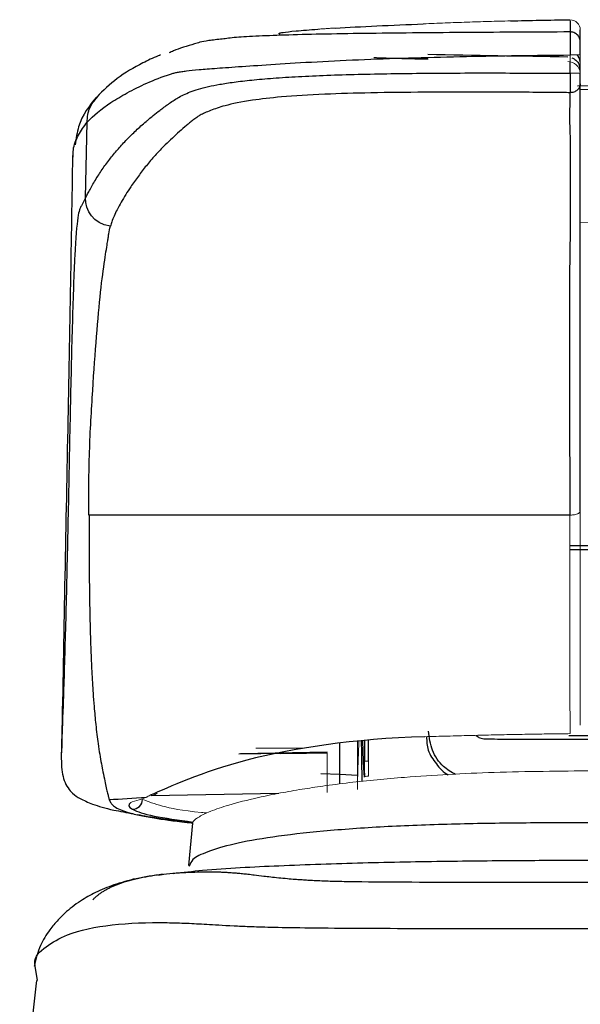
# Model space of a CAD drawing. Header units: millimetres. Extents: x -69 to 684, y -95 to 792.
# Tile 4 of 25: x 50 to 73, y 275 to 314. Entities that reach past the tile are written whole.
import ezdxf

# ---------------------------------------------------------------- set-up
doc = ezdxf.new("R2010")
doc.units = ezdxf.units.MM

msp = doc.modelspace()

# ---------------------------------------------------------------- linework, layer by layer
at = {"color": 8, "linetype": 'Continuous', "lineweight": 25}
for p, q in [((72.188, 311.689), (72.188, 312.137)), ((73.09, 311.047), (72.568, 311.036)), ((73.09, 293.018), (72.176, 293.018)), ((72.176, 292.877), (73.09, 292.877)), ((64.064, 285.322), (64.064, 284.513)), ((64.227, 284.513), (64.227, 285.34)), ((73.09, 285.514), (72.143, 285.514)), ((62.349, 284.022), (63.098, 283.999))]:
    msp.add_line(p, q, dxfattribs=at)
at = {"color": 7, "linetype": 'Continuous', "lineweight": 25}
for p, q in [((72.59, 311.837), (72.56, 311.997)), ((72.479, 311.2), (73.09, 311.21)), ((53.051, 306.773), (53.112, 309.754)), ((52.557, 308.287), (52.563, 308.436)), ((52.112, 285.185), (52.106, 284.837)), ((63.099, 283.999), (63.099, 285.217)), ((64.034, 284.513), (63.996, 285.315)), ((59.1, 284.794), (62.593, 284.855)), ((59.17, 284.817), (62.593, 284.877)), ((63.095, 283.611), (63.098, 283.999)), ((63.098, 283.999), (63.79, 283.951)), ((55.638, 283.152), (60.688, 283.24)), ((57.273, 282.064), (57.124, 280.388)), ((57.16, 280.385), (57.139, 280.348)), ((55.929, 280.002), (56.145, 280.046)), ((51.161, 275.844), (51.068, 276.405))]:
    msp.add_line(p, q, dxfattribs=at)
at = {"color": 144, "linetype": 'Continuous', "lineweight": 18}
for p, q in [((73.09, 305.791), (72.59, 305.803)), ((63.79, 283.386), (63.79, 285.292)), ((59.773, 285.023), (61.64, 285.023)), ((61.778, 284.814), (62.593, 284.829)), ((64.064, 283.896), (64.063, 283.897))]:
    msp.add_line(p, q, dxfattribs=at)
at = {"color": 144, "linetype": 'Continuous', "lineweight": 18, "flags": 128}
for points in [[(69.83, 313.762), (69.832, 313.762), (69.834, 313.759), (69.835, 313.758)], [(64.064, 283.984), (64.064, 283.94), (64.064, 283.897)]]:
    msp.add_lwpolyline(points, dxfattribs=at)
at = {"color": 8, "linetype": 'Continuous', "lineweight": 25, "flags": 128}
msp.add_lwpolyline([(72.59, 311.831), (72.58, 311.927), (72.559, 312.003)], dxfattribs=at)
at = {"color": 7, "linetype": 'Continuous', "lineweight": 25, "flags": 128}
for points in [[(64.034, 284.513), (64.034, 284.513), (64.034, 284.513)], [(64.034, 284.513), (64.049, 284.205), (64.063, 283.897)], [(64.063, 283.883), (64.047, 284.236), (64.034, 284.513)]]:
    msp.add_lwpolyline(points, dxfattribs=at)
at = {"color": 144, "linetype": 'Continuous', "lineweight": 18}
for centre, radius, start, end in [((72.19, 313.402), 0.4, 0.059, 90.9957), ((72.09, 311.654), 0.5, 6.1855, 89.0087)]:
    msp.add_arc(centre, radius, start, end, dxfattribs=at)
at = {"color": 8, "linetype": 'Continuous', "lineweight": 25}
msp.add_arc((72.232, 312.136), 0.357, 1.5498, 52.3143, dxfattribs=at)
at = {"color": 7, "linetype": 'Continuous', "lineweight": 25}
msp.add_arc((54.903, 283.01), 0.402, 270.1192, 357.9787, dxfattribs=at)
for points in [[(62.917, 313.478), (63.904, 313.537), (65.155, 313.59), (66.39, 313.644)], [(69.83, 313.762), (70.603, 313.781), (71.376, 313.796), (72.149, 313.808)], [(72.183, 313.802), (72.184, 313.718), (72.184, 313.575), (72.187, 313.324)], [(72.187, 313.324), (72.186, 313.243), (72.184, 312.852), (72.185, 312.414)], [(72.59, 312.931), (72.59, 313.176), (72.59, 313.319), (72.59, 313.403)], [(72.098, 312.331), (70.252, 312.363), (68.406, 312.396), (66.563, 312.429)], [(54.034, 305.649), (53.337, 305.734), (53.051, 306.275), (53.051, 306.773)], [(53.988, 282.989), (54.448, 283.023), (54.934, 283.056), (55.449, 283.087)], [(54.839, 282.875), (54.713, 282.788), (54.732, 282.699), (54.904, 282.608)]]:
    msp.add_open_spline(points, degree=3, dxfattribs=at)
at = {"color": 144, "linetype": 'Continuous', "lineweight": 18}
for points, knots in [([(69.83, 313.762), (69.545, 313.754), (68.972, 313.739), (68.113, 313.712), (67.252, 313.681), (66.678, 313.657), (66.39, 313.644)], [0, 0, 0, 0, 0.2490155, 0.4986728, 0.7489935, 1, 1, 1, 1]), ([(62.917, 313.478), (62.855, 313.475), (62.731, 313.467), (62.553, 313.456), (62.382, 313.444), (62.275, 313.437), (62.221, 313.433)], [0, 0, 0, 0, 0.251022, 0.501087, 0.750608, 1, 1, 1, 1]), ([(72.185, 312.414), (72.233, 312.414), (72.284, 312.415), (72.383, 312.416), (72.431, 312.416), (72.511, 312.419), (72.542, 312.42), (72.581, 312.423), (72.59, 312.424), (72.59, 312.425)], [0, 0, 0, 0, 0.25, 0.25, 0.5, 0.5, 0.75, 0.75, 1, 1, 1, 1]), ([(72.59, 311.71), (72.59, 311.707), (72.581, 311.705), (72.542, 311.699), (72.511, 311.697), (72.431, 311.693), (72.383, 311.691), (72.284, 311.689), (72.233, 311.689), (72.185, 311.689)], [0, 0, 0, 0, 0.25, 0.25, 0.5, 0.5, 0.75, 0.75, 1, 1, 1, 1]), ([(72.174, 294.232), (72.222, 294.232), (72.275, 294.234), (72.377, 294.249), (72.426, 294.261), (72.508, 294.292), (72.54, 294.311), (72.581, 294.351), (72.59, 294.371), (72.59, 294.39)], [0, 0, 0, 0, 0.25, 0.25, 0.5, 0.5, 0.75, 0.75, 1, 1, 1, 1]), ([(72.185, 285.597), (72.184, 286.078), (72.183, 286.647), (72.181, 287.928), (72.181, 288.638), (72.179, 290.14), (72.178, 290.932), (72.176, 292.556), (72.175, 293.39), (72.174, 294.232)], [0, 0, 0, 0, 0.25, 0.25, 0.5, 0.5, 0.75, 0.75, 1, 1, 1, 1]), ([(72.59, 285.938), (72.59, 286.884), (72.59, 288.188), (72.59, 291.129), (72.59, 292.737), (72.59, 294.39)], [0, 0, 0, 0, 0.5, 0.5, 1, 1, 1, 1]), ([(66.447, 285.475), (66.597, 285.479), (66.895, 285.488), (67.342, 285.501), (67.783, 285.513), (68.218, 285.524), (68.647, 285.535), (69.069, 285.544), (69.484, 285.553), (69.892, 285.561), (70.292, 285.569), (70.686, 285.576), (71.071, 285.582), (71.449, 285.588), (71.819, 285.593), (72.064, 285.596), (72.185, 285.597)], [0, 0, 0, 0, 0.081012, 0.160507, 0.238502, 0.315008, 0.390037, 0.463598, 0.535698, 0.606342, 0.675535, 0.743285, 0.8096, 0.874486, 0.93795, 1, 1, 1, 1]), ([(63.85, 285.299), (63.83, 284.842), (63.805, 284.306), (63.796, 283.771), (63.795, 283.694)], [0, 0, 0, 0, 0.8548867, 1, 1, 1, 1]), ([(61.778, 284.814), (61.716, 284.815), (61.592, 284.816), (61.246, 284.813), (60.951, 284.81), (60.774, 284.807), (60.751, 284.806)], [0, 0, 0, 0, 0.3179345, 0.6355578, 0.9532236, 1, 1, 1, 1]), ([(62.593, 284.855), (62.593, 284.853), (62.593, 284.849), (62.593, 284.841), (62.593, 284.834), (62.593, 284.829)], [0, 0, 0, 0, 0.2857143, 0.5, 1, 1, 1, 1]), ([(62.593, 284.855), (62.593, 284.446), (62.593, 283.63), (62.595, 283.182), (62.593, 283.301), (62.593, 283.315)], [0, 0, 0, 0, 0.470818, 0.939808, 1, 1, 1, 1]), ([(62.593, 284.504), (62.593, 284.455), (62.593, 284.358), (62.592, 284.222), (62.592, 284.093), (62.591, 283.971), (62.59, 283.858), (62.589, 283.753), (62.588, 283.657), (62.588, 283.601), (62.588, 283.573)], [0, 0, 0, 0, 0.120439, 0.241924, 0.364569, 0.488503, 0.61386, 0.74079, 0.869447, 1, 1, 1, 1]), ([(64.227, 284.513), (64.213, 284.513), (64.184, 284.513), (64.145, 284.513), (64.111, 284.513), (64.077, 284.513), (64.069, 284.513), (64.064, 284.513)], [0, 0, 0, 0, 0.155169, 0.323025, 0.501198, 0.660777, 1, 1, 1, 1]), ([(73.09, 284.129), (71.781, 284.117), (69.24, 284.095), (66.389, 283.938), (64.539, 283.777), (63.452, 283.661), (62.467, 283.535), (61.556, 283.397), (60.696, 283.247), (59.667, 283.034), (58.711, 282.788), (58.056, 282.564), (57.698, 282.404), (57.503, 282.294), (57.382, 282.208), (57.311, 282.137), (57.274, 282.081), (57.272, 282.049), (57.272, 282.038)], [0, 0, 0, 0, 0.157591, 0.306152, 0.35492, 0.406066, 0.459613, 0.503469, 0.554691, 0.61332, 0.7115, 0.795602, 0.843806, 0.885675, 0.921178, 0.951725, 0.982399, 1, 1, 1, 1]), ([(64.064, 283.896), (64.066, 283.9), (64.082, 283.905), (64.141, 283.913), (64.184, 283.916), (64.227, 283.918)], [0, 0, 0, 0, 0.5, 0.5, 1, 1, 1, 1]), ([(55.598, 283.162), (55.625, 283.16), (55.681, 283.155), (55.766, 283.175), (55.837, 283.205), (55.872, 283.237), (55.884, 283.247)], [0, 0, 0, 0, 0.261198, 0.544634, 0.845109, 1, 1, 1, 1]), ([(55.482, 283.088), (55.362, 283.053), (55.29, 283.017), (55.052, 282.946), (54.892, 282.912), (54.839, 282.875)], [0, 0, 0, 0, 0.5, 0.5, 1, 1, 1, 1]), ([(57.839, 282.462), (57.77, 282.468), (56.874, 282.552), (55.996, 282.737), (55.536, 282.909), (55.305, 282.995)], [0, 0, 0, 0, 0.040213, 0.518655, 1, 1, 1, 1]), ([(55.449, 283.087), (55.472, 283.1), (55.516, 283.124), (55.572, 283.15), (55.598, 283.162)], [0, 0, 0, 0, 0.540793, 1, 1, 1, 1])]:
    msp.add_open_spline(points, degree=3, knots=knots, dxfattribs=at)
for points in [[(72.149, 313.808), (72.173, 313.807), (72.183, 313.804), (72.183, 313.802)], [(72.59, 311.71), (72.59, 311.948), (72.59, 312.187), (72.59, 312.425)], [(72.185, 311.689), (72.185, 311.931), (72.185, 312.172), (72.185, 312.414)], [(64.064, 284.513), (64.064, 284.337), (64.064, 284.16), (64.064, 283.984)], [(64.227, 283.918), (64.227, 284.116), (64.227, 284.315), (64.227, 284.513)], [(55.449, 283.087), (55.461, 283.088), (55.473, 283.088), (55.482, 283.088)]]:
    msp.add_open_spline(points, degree=3, dxfattribs=at)
at = {"color": 8, "linetype": 'Continuous', "lineweight": 25}
for points, knots in [([(72.187, 313.324), (70.842, 313.317), (68.185, 313.305), (64.917, 313.277), (62.551, 313.24), (61.038, 313.205), (59.849, 313.16), (58.908, 313.106), (58.609, 313.064), (58.452, 313.042)], [0, 0, 0, 0, 0.234912, 0.463834, 0.573346, 0.678021, 0.779972, 0.884547, 1, 1, 1, 1]), ([(64.443, 312.315), (64.696, 312.305), (65.313, 312.283), (66.109, 312.266), (66.578, 312.256)], [0, 0, 0, 0, 0.409884, 1, 1, 1, 1]), ([(53.112, 309.754), (53.13, 309.958), (53.164, 310.329), (53.404, 310.611), (53.512, 310.738)], [0, 0, 0, 0, 0.548715, 1, 1, 1, 1]), ([(52.563, 308.436), (52.563, 308.512), (52.565, 308.804), (52.756, 309.262), (52.992, 309.589), (53.112, 309.754)], [0, 0, 0, 0, 0.148699, 0.569058, 1, 1, 1, 1]), ([(53.051, 306.773), (52.995, 306.663), (52.882, 306.446), (52.744, 306.186), (52.624, 304.683), (52.529, 301.995), (52.447, 298.531), (52.376, 294.701), (52.295, 291.122), (52.223, 288.427), (52.166, 286.715), (52.143, 286.131), (52.132, 285.843)], [0, 0, 0, 0, 0.110397, 0.220456, 0.331716, 0.443113, 0.554576, 0.667099, 0.778209, 0.889721, 0.945535, 1, 1, 1, 1]), ([(67.661, 283.981), (67.495, 284.079), (67.109, 284.307), (66.698, 284.921), (66.63, 285.439), (66.596, 285.699)], [0, 0, 0, 0, 0.27256, 0.635651, 1, 1, 1, 1]), ([(63.94, 285.309), (63.946, 284.9), (63.954, 284.368), (63.959, 283.835), (63.96, 283.711)], [0, 0, 0, 0, 0.767919, 1, 1, 1, 1]), ([(66.518, 285.477), (66.526, 285.296), (66.545, 284.897), (66.898, 284.395), (67.182, 284.062), (67.375, 283.966), (67.377, 283.965)], [0, 0, 0, 0, 0.290159, 0.642239, 0.99556, 1, 1, 1, 1]), ([(68.481, 285.527), (68.527, 285.491), (68.629, 285.41), (68.759, 285.395), (68.831, 285.386)], [0, 0, 0, 0, 0.452218, 1, 1, 1, 1]), ([(73.09, 282.074), (72.148, 282.073), (70.263, 282.071), (67.472, 282.027), (64.802, 281.925), (62.385, 281.753), (60.369, 281.52), (58.842, 281.24), (57.819, 280.932), (57.249, 280.647), (57.187, 280.463), (57.16, 280.385)], [0, 0, 0, 0, 0.113969, 0.227932, 0.342914, 0.45791, 0.572676, 0.687598, 0.800926, 0.915062, 1, 1, 1, 1]), ([(53.335, 279.029), (53.362, 279.057), (53.417, 279.113), (53.508, 279.192), (53.607, 279.269), (53.713, 279.343), (53.827, 279.414), (53.948, 279.48), (54.074, 279.542), (54.205, 279.601), (54.342, 279.655), (54.688, 279.78), (55.299, 279.936), (56.087, 280.047), (56.753, 280.102), (57.23, 280.126), (57.641, 280.137), (57.948, 280.14), (58.179, 280.137), (58.357, 280.132), (58.507, 280.126), (58.676, 280.116), (58.856, 280.103), (59.047, 280.088), (59.25, 280.069), (59.476, 280.046), (59.755, 280.013), (60.121, 279.967), (60.545, 279.918), (60.985, 279.875), (61.282, 279.85), (61.507, 279.834), (61.696, 279.822), (61.885, 279.81), (62.149, 279.796), (62.444, 279.783), (62.779, 279.771), (63.148, 279.762), (63.543, 279.755), (64.477, 279.743), (66.127, 279.733), (67.899, 279.73), (69.063, 279.727), (69.683, 279.726), (70.234, 279.726), (70.791, 279.725), (71.344, 279.724), (71.94, 279.724), (72.511, 279.723), (72.903, 279.723), (73.09, 279.723)], [0, 0, 0, 0, 0.019021, 0.038019, 0.057053, 0.076191, 0.095431, 0.114599, 0.133691, 0.152714, 0.171675, 0.190584, 0.291974, 0.392362, 0.443913, 0.493264, 0.531628, 0.561374, 0.582265, 0.594166, 0.608673, 0.624086, 0.640418, 0.657683, 0.675894, 0.695068, 0.718487, 0.752034, 0.795958, 0.816718, 0.832047, 0.84189, 0.846218, 0.854661, 0.863089, 0.871501, 0.878785, 0.885478, 0.891612, 0.897217, 0.924449, 0.948507, 0.956079, 0.962892, 0.968941, 0.974244, 0.981207, 0.987122, 0.993852, 1, 1, 1, 1]), ([(51.068, 276.405), (51.06, 276.443), (50.994, 276.768), (51.474, 277.192), (52.424, 277.755), (54.046, 278.087), (55.734, 278.149), (57.061, 278.11), (57.807, 278.067), (58.571, 278.019), (59.487, 277.98), (60.307, 277.953), (61.58, 277.928), (63.633, 277.91), (65.94, 277.902), (69.104, 277.896), (71.494, 277.896), (73.09, 277.896)], [0, 0, 0, 0, 0.016393, 0.139442, 0.262501, 0.447097, 0.631716, 0.693256, 0.754811, 0.816303, 0.83939, 0.862414, 0.885362, 0.908315, 0.931243, 0.954098, 1, 1, 1, 1])]:
    msp.add_open_spline(points, degree=3, knots=knots, dxfattribs=at)
at = {"color": 7, "linetype": 'Continuous', "lineweight": 25}
for points, knots in [([(60.946, 313.197), (60.916, 313.196), (60.8, 313.194), (60.747, 313.203), (60.702, 313.216), (60.706, 313.234), (60.705, 313.25), (60.701, 313.265), (60.704, 313.281), (60.849, 313.31), (61.294, 313.362), (61.916, 313.41), (62.221, 313.433)], [0, 0, 0, 0, 0.02839, 0.107842, 0.19753, 0.28751, 0.376205, 0.453307, 0.561176, 0.66859, 0.837275, 1, 1, 1, 1]), ([(72.59, 312.931), (72.59, 312.977), (72.581, 313.027), (72.542, 313.125), (72.511, 313.171), (72.432, 313.248), (72.384, 313.278), (72.285, 313.316), (72.234, 313.324), (72.187, 313.324)], [0, 0, 0, 0, 0.25, 0.25, 0.5, 0.5, 0.75, 0.75, 1, 1, 1, 1]), ([(58.452, 313.042), (58.262, 313.022), (57.657, 312.959), (57.377, 312.849), (56.901, 312.719), (56.561, 312.602), (56.41, 312.521), (56.357, 312.493)], [0, 0, 0, 0, 0.113242, 0.36031, 0.610431, 0.860807, 1, 1, 1, 1]), ([(72.59, 312.425), (72.59, 312.544), (72.59, 312.662), (72.59, 312.845), (72.59, 312.909), (72.59, 312.931)], [0, 0, 0, 0, 0.5, 0.5, 1, 1, 1, 1]), ([(53.112, 309.754), (53.357, 310.019), (53.666, 310.278), (54.251, 310.663), (54.466, 310.791), (54.938, 311.047), (55.195, 311.177), (55.761, 311.43), (56.066, 311.55), (56.456, 311.672), (56.5, 311.686), (56.59, 311.712), (56.637, 311.72), (56.739, 311.739), (56.793, 311.748), (56.91, 311.766), (56.974, 311.775), (57.181, 311.803), (57.342, 311.821), (57.735, 311.857), (57.967, 311.874), (58.528, 311.913), (58.856, 311.936), (59.62, 311.988), (60.057, 312.019), (61.047, 312.083), (61.601, 312.117), (62.79, 312.18), (63.422, 312.21), (64.721, 312.263), (65.388, 312.286), (66.731, 312.326), (67.41, 312.343), (69.45, 312.386), (70.818, 312.404), (72.185, 312.414)], [0, 0, 0, 0, 0.25, 0.25, 0.375, 0.375, 0.5, 0.5, 0.625, 0.625, 0.640625, 0.640625, 0.65625, 0.65625, 0.671875, 0.671875, 0.6875, 0.6875, 0.71875, 0.71875, 0.75, 0.75, 0.78125, 0.78125, 0.8125, 0.8125, 0.84375, 0.84375, 0.875, 0.875, 0.90625, 0.90625, 0.9375, 0.9375, 1, 1, 1, 1]), ([(56.017, 312.414), (55.986, 312.402), (55.728, 312.305), (55.147, 312.02), (54.275, 311.527), (53.748, 311.006), (53.492, 310.753)], [0, 0, 0, 0, 0.028075, 0.236236, 0.62797, 1, 1, 1, 1]), ([(72.261, 312.299), (72.302, 312.281), (72.392, 312.242), (72.502, 312.131), (72.544, 312.034), (72.565, 311.987)], [0, 0, 0, 0, 0.2964644, 0.6515869, 1, 1, 1, 1]), ([(53.051, 306.773), (53.078, 306.823), (53.135, 306.93), (53.232, 307.108), (53.346, 307.31), (53.512, 307.591), (53.74, 307.941), (54.032, 308.334), (54.346, 308.713), (54.68, 309.076), (55.043, 309.434), (55.34, 309.698), (55.572, 309.896), (55.749, 310.043), (56.001, 310.242), (56.261, 310.435), (56.505, 310.601), (56.695, 310.723), (56.916, 310.841), (57.177, 310.954), (57.495, 311.062), (57.876, 311.163), (58.339, 311.257), (58.9, 311.344), (59.599, 311.426), (60.45, 311.5), (61.45, 311.564), (62.582, 311.616), (63.814, 311.653), (65.116, 311.679), (66.468, 311.695), (67.858, 311.703), (69.277, 311.704), (70.723, 311.699), (71.695, 311.692), (72.185, 311.689)], [0, 0, 0, 0, 0.026156, 0.055398, 0.087733, 0.12317, 0.187998, 0.252902, 0.313159, 0.373501, 0.433933, 0.494454, 0.510408, 0.535556, 0.569912, 0.613495, 0.63573, 0.657534, 0.678916, 0.699869, 0.720382, 0.740434, 0.758502, 0.776794, 0.795299, 0.814062, 0.833167, 0.852684, 0.872622, 0.892958, 0.913666, 0.934731, 0.956144, 0.977901, 1, 1, 1, 1]), ([(72.185, 311.689), (72.185, 311.588), (72.184, 311.493), (72.183, 311.204), (72.184, 311.099), (72.185, 310.984), (72.184, 310.951), (72.184, 310.921)], [0, 0, 0, 0, 0.5, 0.5, 0.75, 0.75, 1, 1, 1, 1]), ([(72.59, 311.278), (72.59, 311.298), (72.59, 311.32), (72.59, 311.376), (72.59, 311.411), (72.59, 311.492), (72.59, 311.536), (72.59, 311.622), (72.59, 311.666), (72.59, 311.71)], [0, 0, 0, 0, 0.25, 0.25, 0.5, 0.5, 0.75, 0.75, 1, 1, 1, 1]), ([(72.59, 311.278), (72.589, 311.236), (72.58, 311.19), (72.54, 311.103), (72.509, 311.06), (72.43, 310.991), (72.382, 310.965), (72.283, 310.931), (72.231, 310.924), (72.184, 310.924)], [0, 0, 0, 0, 0.25, 0.25, 0.5, 0.5, 0.75, 0.75, 1, 1, 1, 1]), ([(72.59, 294.39), (72.59, 294.572), (72.59, 294.934), (72.59, 295.478), (72.59, 296.02), (72.59, 296.562), (72.59, 297.102), (72.59, 297.642), (72.59, 298.182), (72.59, 298.715), (72.59, 299.238), (72.59, 299.746), (72.59, 300.236), (72.59, 300.71), (72.59, 301.169), (72.59, 301.612), (72.59, 302.036), (72.59, 302.442), (72.59, 302.826), (72.59, 303.19), (72.59, 303.532), (72.59, 303.853), (72.59, 304.152), (72.59, 304.427), (72.59, 304.678), (72.59, 304.904), (72.59, 305.105), (72.59, 305.281), (72.59, 305.433), (72.59, 305.561), (72.59, 305.666), (72.59, 305.748), (72.59, 305.81), (72.59, 305.863), (72.59, 305.912), (72.59, 305.966), (72.59, 306.02), (72.59, 306.074), (72.59, 306.127), (72.59, 306.181), (72.59, 306.234), (72.59, 306.287), (72.59, 306.34), (72.59, 306.393), (72.59, 306.446), (72.59, 306.498), (72.59, 306.55), (72.59, 306.603), (72.59, 306.655), (72.59, 306.707), (72.59, 306.758), (72.59, 306.81), (72.59, 306.861), (72.59, 306.913), (72.59, 306.964), (72.59, 307.015), (72.59, 307.066), (72.59, 307.117), (72.59, 307.167), (72.59, 307.218), (72.59, 307.268), (72.59, 307.318), (72.59, 307.368), (72.59, 307.418), (72.59, 307.468), (72.59, 307.518), (72.59, 307.567), (72.59, 307.616), (72.59, 307.666), (72.59, 307.715), (72.59, 307.764), (72.59, 307.812), (72.59, 307.861), (72.59, 307.909), (72.59, 307.958), (72.59, 308.006), (72.59, 308.054), (72.59, 308.102), (72.59, 308.15), (72.59, 308.198), (72.59, 308.245), (72.59, 308.292), (72.59, 308.34), (72.59, 308.387), (72.59, 308.434), (72.59, 308.481), (72.59, 308.527), (72.59, 308.574), (72.59, 308.62), (72.59, 308.667), (72.59, 308.713), (72.59, 308.759), (72.59, 308.805), (72.59, 308.851), (72.59, 308.896), (72.59, 308.942), (72.59, 308.987), (72.59, 309.032), (72.59, 309.077), (72.59, 309.122), (72.59, 309.167), (72.59, 309.212), (72.59, 309.256), (72.59, 309.3), (72.59, 309.345), (72.59, 309.389), (72.59, 309.433), (72.59, 309.477), (72.59, 309.52), (72.59, 309.564), (72.59, 309.608), (72.59, 309.652), (72.59, 309.695), (72.59, 309.739), (72.59, 309.782), (72.59, 309.826), (72.59, 309.868), (72.59, 309.91), (72.59, 309.953), (72.59, 309.997), (72.59, 310.044), (72.59, 310.094), (72.59, 310.148), (72.59, 310.207), (72.59, 310.272), (72.59, 310.342), (72.59, 310.419), (72.59, 310.503), (72.59, 310.596), (72.59, 310.699), (72.59, 310.81), (72.59, 310.94), (72.59, 311.09), (72.59, 311.217), (72.59, 311.281)], [0, 0, 0, 0, 0.008832, 0.017648, 0.02645, 0.035237, 0.04401, 0.052767, 0.06151, 0.070224, 0.078894, 0.087512, 0.096083, 0.104633, 0.113179, 0.12174, 0.13031, 0.138842, 0.147343, 0.155823, 0.164291, 0.172755, 0.181225, 0.189708, 0.198134, 0.206468, 0.214724, 0.222913, 0.231044, 0.239128, 0.247174, 0.255191, 0.2632, 0.271203, 0.279195, 0.28717, 0.295131, 0.303077, 0.311009, 0.318927, 0.326831, 0.33472, 0.342596, 0.350457, 0.358305, 0.366138, 0.373957, 0.381762, 0.389553, 0.397329, 0.405092, 0.41284, 0.420574, 0.428294, 0.436, 0.443692, 0.451369, 0.459033, 0.466682, 0.474317, 0.481937, 0.489544, 0.497137, 0.504715, 0.512279, 0.519829, 0.527365, 0.534886, 0.542394, 0.549887, 0.557366, 0.564831, 0.572282, 0.579718, 0.587141, 0.594549, 0.601943, 0.609323, 0.616688, 0.62404, 0.631377, 0.638701, 0.64601, 0.653304, 0.660585, 0.667852, 0.675104, 0.682342, 0.689566, 0.696776, 0.703972, 0.711153, 0.71832, 0.725474, 0.732613, 0.739737, 0.746848, 0.753944, 0.761027, 0.768095, 0.775149, 0.782189, 0.789214, 0.796226, 0.803223, 0.810206, 0.817175, 0.82413, 0.83107, 0.837996, 0.844909, 0.851807, 0.858691, 0.86556, 0.872416, 0.879258, 0.886086, 0.8929, 0.899699, 0.906483, 0.91325, 0.920001, 0.926734, 0.933451, 0.940152, 0.946838, 0.953511, 0.960171, 0.966824, 0.973477, 0.980133, 0.986775, 0.993393, 1, 1, 1, 1]), ([(72.183, 310.924), (72.093, 310.925), (71.891, 310.927), (71.555, 310.929), (71.154, 310.933), (70.688, 310.938), (70.175, 310.94), (69.598, 310.941), (68.937, 310.942), (67.868, 310.943), (66.301, 310.942), (64.366, 310.923), (62.414, 310.868), (60.793, 310.77), (59.448, 310.612), (58.705, 310.455), (58.242, 310.316), (57.982, 310.222), (57.764, 310.127), (57.615, 310.057), (57.516, 309.996), (57.419, 309.932), (57.294, 309.841), (57.162, 309.735), (56.982, 309.583), (56.752, 309.381), (56.474, 309.125), (56.146, 308.812), (55.796, 308.45), (55.449, 308.041), (55.13, 307.626), (54.863, 307.245), (54.637, 306.898), (54.457, 306.599), (54.302, 306.313), (54.181, 306.057), (54.091, 305.84), (54.051, 305.708), (54.034, 305.649)], [0, 0, 0, 0, 0.004147, 0.009258, 0.015387, 0.022533, 0.030643, 0.038944, 0.049063, 0.061072, 0.088222, 0.121577, 0.151993, 0.184925, 0.213603, 0.253393, 0.269577, 0.285635, 0.301533, 0.317237, 0.321093, 0.330736, 0.347944, 0.364811, 0.381332, 0.420224, 0.461168, 0.504027, 0.570718, 0.634993, 0.699103, 0.766244, 0.812519, 0.859083, 0.903211, 0.942048, 0.974285, 1, 1, 1, 1]), ([(72.182, 310.924), (72.178, 310.58), (72.171, 310.4), (72.164, 310.079), (72.164, 309.958), (72.169, 309.651), (72.176, 309.538), (72.186, 309.145), (72.187, 308.885), (72.19, 308.095), (72.189, 307.559), (72.188, 306.743), (72.188, 306.469), (72.188, 306.055), (72.188, 305.916), (72.189, 305.707), (72.189, 305.637), (72.19, 305.532), (72.19, 305.499), (72.19, 305.433), (72.19, 305.399), (72.188, 305.311), (72.187, 305.256), (72.184, 305.117), (72.18, 304.867), (72.174, 304.489), (72.169, 304.023), (72.168, 303.852), (72.165, 303.488), (72.162, 302.903), (72.161, 302.209), (72.161, 301.448), (72.161, 301.183), (72.161, 300.638), (72.162, 300.357), (72.163, 299.778), (72.163, 299.48), (72.164, 298.868), (72.165, 298.552), (72.167, 297.901), (72.168, 297.564), (72.169, 296.897), (72.172, 295.898), (72.173, 294.898), (72.174, 294.232)], [0, 0, 0, 0, 0.03125, 0.03125, 0.0625, 0.0625, 0.125, 0.125, 0.25, 0.25, 0.5, 0.5, 0.625, 0.625, 0.6875, 0.6875, 0.71875, 0.71875, 0.734375, 0.734375, 0.75, 0.75, 0.765625, 0.765625, 0.78125, 0.8125, 0.8125, 0.828125, 0.828125, 0.84375, 0.875, 0.875, 0.890625, 0.890625, 0.90625, 0.90625, 0.921875, 0.921875, 0.9375, 0.9375, 0.953125, 0.953125, 0.96875, 1, 1, 1, 1]), ([(53.491, 310.752), (53.207, 310.409), (52.798, 309.917), (52.679, 309.113), (52.643, 308.869)], [0, 0, 0, 0, 0.696944, 1, 1, 1, 1]), ([(52.539, 308.436), (52.512, 306.755), (52.453, 303.094), (52.346, 297.461), (52.226, 291.463), (52.152, 287.381), (52.115, 285.353)], [0, 0, 0, 0, 0.2118672, 0.4615793, 0.7324691, 1, 1, 1, 1]), ([(53.181, 294.232), (53.178, 295.063), (53.182, 295.9), (53.224, 297.149), (53.243, 297.562), (53.287, 298.373), (53.31, 298.769), (53.384, 299.919), (53.436, 300.638), (53.54, 301.947), (53.593, 302.536), (53.701, 303.546), (53.758, 303.969), (53.858, 304.637), (53.9, 304.881), (53.926, 305.052), (53.93, 305.079), (53.939, 305.135), (53.951, 305.217), (53.963, 305.297), (53.989, 305.453), (54.009, 305.552), (54.034, 305.649)], [0, 0, 0, 0, 0.125, 0.125, 0.1875, 0.1875, 0.25, 0.25, 0.375, 0.375, 0.5, 0.5, 0.625, 0.625, 0.75, 0.75, 0.78125, 0.78125, 0.8125, 0.875, 0.875, 1, 1, 1, 1]), ([(72.174, 294.232), (70.295, 294.232), (68.425, 294.232), (64.814, 294.232), (63.071, 294.232), (59.793, 294.232), (58.258, 294.232), (55.481, 294.232), (54.238, 294.232), (53.19, 294.232)], [0, 0, 0, 0, 0.25, 0.25, 0.5, 0.5, 0.75, 0.75, 1, 1, 1, 1]), ([(53.19, 294.232), (53.19, 293.962), (53.19, 293.426), (53.193, 292.636), (53.198, 291.866), (53.207, 291.118), (53.219, 290.394), (53.235, 289.697), (53.256, 289.028), (53.281, 288.389), (53.312, 287.782), (53.348, 287.209), (53.394, 286.594), (53.458, 285.907), (53.556, 285.121), (53.654, 284.513), (53.747, 284.044), (53.813, 283.721), (53.874, 283.446), (53.923, 283.24), (53.961, 283.088), (53.979, 283.022), (53.988, 282.989)], [0, 0, 0, 0, 0.04976, 0.098669, 0.146718, 0.193899, 0.240185, 0.285567, 0.330038, 0.373585, 0.416211, 0.457912, 0.498662, 0.556424, 0.624056, 0.708965, 0.74912, 0.802866, 0.854757, 0.904887, 0.953288, 1, 1, 1, 1]), ([(52.133, 285.857), (52.11, 285.363), (52.07, 284.496), (52.15, 283.836), (52.344, 283.453), (52.583, 283.19), (52.863, 283.009), (53.366, 282.79), (54.003, 282.598), (54.681, 282.479), (54.958, 282.43)], [0, 0, 0, 0, 0.181978, 0.319544, 0.389308, 0.451936, 0.550887, 0.69162, 0.873958, 1, 1, 1, 1]), ([(52.132, 285.843), (52.132, 285.836), (52.12, 285.511), (52.107, 285.264), (52.113, 285.132), (52.115, 285.088)], [0, 0, 0, 0, 0.01507, 0.679509, 1, 1, 1, 1]), ([(66.447, 285.475), (63.641, 285.391), (61.229, 285.022), (57.619, 284.075), (56.351, 283.485), (55.598, 283.162)], [0, 0, 0, 0, 0.5, 0.5, 1, 1, 1, 1]), ([(68.831, 285.386), (68.995, 285.386), (69.331, 285.386), (69.849, 285.384), (70.394, 285.382), (71.117, 285.377), (72.019, 285.374), (72.731, 285.382), (73.09, 285.386)], [0, 0, 0, 0, 0.116088, 0.238163, 0.366321, 0.500111, 0.747811, 1, 1, 1, 1]), ([(53.988, 282.989), (54.009, 282.942), (54.046, 282.861), (54.146, 282.74), (54.338, 282.624), (54.663, 282.5), (55.123, 282.379), (55.867, 282.243), (56.55, 282.139), (57.205, 282.078), (57.276, 282.072)], [0, 0, 0, 0, 0.1527757, 0.2620284, 0.3889347, 0.5284518, 0.6583631, 0.7795375, 0.9759738, 1, 1, 1, 1]), ([(54.904, 282.608), (55.118, 282.518), (55.525, 282.346), (56.726, 282.183), (57.295, 282.105)], [0, 0, 0, 0, 0.525923, 1, 1, 1, 1]), ([(55.1, 282.404), (55.228, 282.379), (55.709, 282.285), (56.438, 282.191), (57.11, 282.127), (57.224, 282.116)], [0, 0, 0, 0, 0.232001, 0.869292, 1, 1, 1, 1]), ([(73.09, 280.583), (72.219, 280.582), (70.342, 280.579), (67.276, 280.55), (64, 280.491), (60.765, 280.375), (58.229, 280.257), (56.893, 280.107), (56.508, 280.064)], [0, 0, 0, 0, 0.160914, 0.346978, 0.5452, 0.742384, 0.925735, 1, 1, 1, 1]), ([(56.091, 280.04), (55.74, 279.99), (55.067, 279.893), (54.185, 279.637), (53.465, 279.342), (52.946, 279.053), (52.542, 278.766), (52.256, 278.526), (51.946, 278.222), (51.591, 277.796), (51.212, 277.191), (51.094, 276.69), (51.029, 276.412)], [0, 0, 0, 0, 0.169414, 0.324319, 0.465305, 0.587932, 0.655357, 0.71124, 0.757061, 0.816694, 0.898285, 1, 1, 1, 1]), ([(51.116, 275.849), (50.974, 274.592), (50.717, 272.317), (50.534, 270.034), (50.453, 269.013)], [0, 0, 0, 0, 0.552629, 1, 1, 1, 1])]:
    msp.add_open_spline(points, degree=3, knots=knots, dxfattribs=at)

doc.saveas('drawing.dxf')
